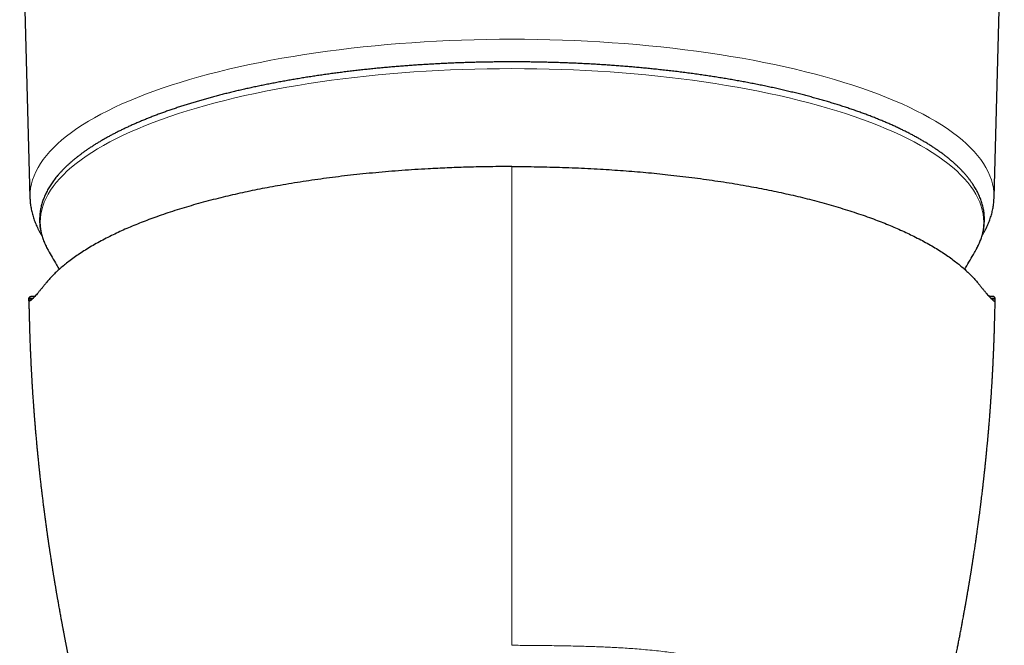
# Model space of a CAD drawing. Header units: millimetres. Extents: x 8 to 1269, y 12 to 684.
# Tile 15 of 50: x 623 to 673, y 263 to 296. Entities that reach past the tile are written whole.
import ezdxf

# ---------------------------------------------------------------- set-up
doc = ezdxf.new("R2010")
doc.units = ezdxf.units.MM

msp = doc.modelspace()

# ---------------------------------------------------------------- linework, layer by layer
at = {"color": 7, "linetype": 'Continuous', "lineweight": 30}
for p, q in [((622.672, 305.547), (623.199, 286.509)), ((672.801, 286.509), (673.328, 305.547)), ((623.141, 281.28), (623.149, 281.333)), ((623.452, 281.427), (623.252, 281.427)), ((672.748, 281.427), (672.548, 281.427)), ((672.859, 281.28), (672.851, 281.333))]:
    msp.add_line(p, q, dxfattribs=at)
at = {"color": 252, "linetype": 'Continuous', "lineweight": 0}
for p, q in [((648, 287.654), (648, 288.109)), ((623.141, 281.28), (623.313, 281.28)), ((623.149, 281.333), (623.366, 281.333)), ((672.634, 281.333), (672.851, 281.333)), ((672.687, 281.28), (672.859, 281.28))]:
    msp.add_line(p, q, dxfattribs=at)
at = {"color": 252, "linetype": 'Continuous', "lineweight": 0, "flags": 128}
for points in [[(623.199, 286.509), (623.198, 286.582), (623.207, 286.793), (623.232, 287.005), (623.275, 287.215), (623.334, 287.426), (623.41, 287.636), (623.504, 287.845), (623.614, 288.053), (623.74, 288.261), (623.884, 288.467), (624.043, 288.672), (624.22, 288.875), (624.412, 289.077), (624.621, 289.277), (624.846, 289.476), (625.086, 289.672), (625.343, 289.866), (625.614, 290.058), (625.902, 290.248), (626.204, 290.435), (626.521, 290.619), (626.853, 290.801), (627.2, 290.98), (627.56, 291.155), (627.935, 291.328), (628.323, 291.497), (628.725, 291.663), (629.141, 291.826), (629.569, 291.985), (630.009, 292.14), (630.463, 292.292), (630.928, 292.439), (631.404, 292.583), (631.893, 292.722), (632.392, 292.857), (632.902, 292.988), (633.422, 293.114), (633.952, 293.236), (634.492, 293.354), (635.041, 293.467), (635.599, 293.575), (636.166, 293.678), (636.74, 293.777), (637.323, 293.87), (637.912, 293.958), (638.509, 294.042), (639.112, 294.12), (639.721, 294.193), (640.336, 294.261), (640.956, 294.324), (641.581, 294.381), (642.21, 294.433), (642.843, 294.48), (643.48, 294.521), (644.12, 294.557), (644.763, 294.588), (645.408, 294.612), (646.054, 294.632), (646.702, 294.646), (647.351, 294.654), (648, 294.657), (648.649, 294.654), (649.298, 294.646), (649.946, 294.632), (650.592, 294.612), (651.237, 294.588), (651.88, 294.557), (652.52, 294.521), (653.157, 294.48), (653.79, 294.433), (654.419, 294.381), (655.044, 294.324), (655.664, 294.261), (656.279, 294.193), (656.888, 294.12), (657.491, 294.042), (658.088, 293.958), (658.677, 293.87), (659.26, 293.777), (659.834, 293.678), (660.401, 293.575), (660.959, 293.467), (661.508, 293.354), (662.048, 293.236), (662.578, 293.114), (663.098, 292.988), (663.608, 292.857), (664.107, 292.722), (664.596, 292.583), (665.072, 292.439), (665.537, 292.292), (665.991, 292.14), (666.431, 291.985), (666.859, 291.826), (667.275, 291.663), (667.677, 291.497), (668.065, 291.328), (668.44, 291.155), (668.8, 290.98), (669.147, 290.801), (669.479, 290.619), (669.796, 290.435), (670.098, 290.248), (670.386, 290.058), (670.657, 289.866), (670.914, 289.672), (671.154, 289.476), (671.379, 289.277), (671.588, 289.077), (671.78, 288.875), (671.957, 288.672), (672.116, 288.467), (672.26, 288.261), (672.386, 288.053), (672.496, 287.845), (672.59, 287.636), (672.666, 287.426), (672.725, 287.215), (672.768, 287.005), (672.793, 286.793), (672.802, 286.582), (672.801, 286.509)], [(671.885, 283.843), (671.971, 284.009), (672.062, 284.213), (672.137, 284.419), (672.195, 284.625), (672.236, 284.831), (672.261, 285.038), (672.27, 285.245), (672.261, 285.452), (672.236, 285.658), (672.195, 285.865), (672.137, 286.071), (672.062, 286.276), (671.971, 286.481), (671.863, 286.685), (671.739, 286.888), (671.599, 287.089), (671.443, 287.29), (671.27, 287.489), (671.082, 287.686), (670.878, 287.882), (670.658, 288.076), (670.422, 288.269), (670.171, 288.459), (669.905, 288.646), (669.624, 288.832), (669.329, 289.015), (669.018, 289.195), (668.693, 289.373), (668.354, 289.548), (668.001, 289.72), (667.635, 289.889), (667.254, 290.055), (666.861, 290.217), (666.455, 290.376), (666.036, 290.532), (665.605, 290.684), (665.161, 290.832), (664.706, 290.976), (664.24, 291.117), (663.762, 291.253), (663.273, 291.385), (662.774, 291.513), (662.265, 291.637), (661.746, 291.757), (661.218, 291.871), (660.681, 291.982), (660.135, 292.088), (659.58, 292.189), (659.018, 292.285), (658.448, 292.376), (657.871, 292.463), (657.288, 292.545), (656.697, 292.621), (656.101, 292.693), (655.5, 292.759), (654.893, 292.821), (654.281, 292.877), (653.666, 292.928), (653.046, 292.974), (652.423, 293.014), (651.797, 293.049), (651.168, 293.079), (650.537, 293.103), (649.904, 293.122), (649.27, 293.135), (648.635, 293.143), (648, 293.146), (647.365, 293.143), (646.73, 293.135), (646.096, 293.122), (645.463, 293.103), (644.832, 293.079), (644.203, 293.049), (643.577, 293.014), (642.954, 292.974), (642.334, 292.928), (641.719, 292.877), (641.107, 292.821), (640.5, 292.759), (639.899, 292.693), (639.303, 292.621), (638.712, 292.545), (638.129, 292.463), (637.552, 292.376), (636.982, 292.285), (636.42, 292.189), (635.865, 292.088), (635.319, 291.982), (634.782, 291.871), (634.254, 291.757), (633.735, 291.637), (633.226, 291.513), (632.727, 291.385), (632.238, 291.253), (631.76, 291.117), (631.294, 290.976), (630.839, 290.832), (630.395, 290.684), (629.964, 290.532), (629.545, 290.376), (629.139, 290.217), (628.746, 290.055), (628.365, 289.889), (627.999, 289.72), (627.646, 289.548), (627.307, 289.373), (626.982, 289.195), (626.671, 289.015), (626.376, 288.832), (626.095, 288.646), (625.829, 288.459), (625.578, 288.269), (625.342, 288.076), (625.122, 287.882), (624.918, 287.686), (624.73, 287.489), (624.557, 287.29), (624.401, 287.089), (624.261, 286.888), (624.137, 286.685), (624.029, 286.481), (623.938, 286.276), (623.863, 286.071), (623.805, 285.865), (623.764, 285.658), (623.739, 285.452), (623.73, 285.245), (623.73, 285.245)]]:
    msp.add_lwpolyline(points, dxfattribs=at)
at = {"color": 7, "linetype": 'Continuous', "lineweight": 30, "flags": 128}
for points in [[(624.111, 283.852), (624.137, 283.805), (624.137, 283.804)], [(671.863, 283.804), (671.863, 283.805), (671.885, 283.843)]]:
    msp.add_lwpolyline(points, dxfattribs=at)
at = {"color": 252, "linetype": 'Continuous', "lineweight": 0}
msp.add_arc((626.641, 285.291), 2.911, 180.9057, 209.6237, dxfattribs=at)
at = {"color": 7, "linetype": 'Continuous', "lineweight": 30}
for points, knots in [([(648, 293.493), (647.89, 293.492), (647.735, 293.492), (647.506, 293.491), (647.308, 293.49), (647.071, 293.487), (646.823, 293.483), (646.562, 293.479), (646.292, 293.473), (646.016, 293.466), (645.734, 293.458), (645.448, 293.449), (645.159, 293.438), (644.867, 293.426), (644.574, 293.413), (644.278, 293.399), (643.982, 293.383), (643.684, 293.366), (643.386, 293.348), (643.087, 293.328), (642.788, 293.307), (642.489, 293.285), (642.19, 293.261), (641.891, 293.237), (641.592, 293.21), (641.294, 293.183), (640.996, 293.154), (640.699, 293.124), (640.403, 293.093), (640.107, 293.06), (639.813, 293.026), (639.519, 292.991), (639.227, 292.955), (638.936, 292.917), (638.646, 292.878), (638.357, 292.838), (638.07, 292.796), (637.784, 292.753), (637.5, 292.709), (637.217, 292.664), (636.936, 292.617), (636.657, 292.57), (636.379, 292.521), (636.104, 292.471), (635.83, 292.419), (635.558, 292.367), (635.288, 292.313), (635.02, 292.258), (634.755, 292.202), (634.491, 292.145), (634.23, 292.087), (633.971, 292.027), (633.715, 291.967), (633.46, 291.905), (633.208, 291.842), (632.959, 291.779), (632.712, 291.714), (632.468, 291.648), (632.226, 291.581), (631.987, 291.512), (631.751, 291.443), (631.517, 291.373), (631.286, 291.302), (631.058, 291.23), (630.833, 291.156), (630.611, 291.082), (630.392, 291.007), (630.175, 290.931), (629.962, 290.854), (629.751, 290.776), (629.544, 290.697), (629.34, 290.617), (629.139, 290.536), (628.941, 290.455), (628.747, 290.372), (628.555, 290.289), (628.367, 290.205), (628.182, 290.12), (628.001, 290.034), (627.823, 289.947), (627.648, 289.859), (627.477, 289.771), (627.309, 289.682), (627.145, 289.592), (626.984, 289.501), (626.826, 289.41), (626.673, 289.317), (626.522, 289.225), (626.376, 289.131), (626.233, 289.036), (626.093, 288.941), (625.958, 288.845), (625.826, 288.749), (625.697, 288.651), (625.573, 288.554), (625.452, 288.455), (625.335, 288.356), (625.222, 288.256), (625.113, 288.155), (625.007, 288.054), (624.906, 287.952), (624.808, 287.85), (624.714, 287.747), (624.624, 287.643), (624.539, 287.539), (624.457, 287.434), (624.379, 287.329), (624.306, 287.223), (624.236, 287.117), (624.171, 287.01), (624.109, 286.903), (624.052, 286.795), (623.999, 286.687), (623.951, 286.579), (623.906, 286.47), (623.866, 286.361), (623.83, 286.251), (623.798, 286.141), (623.77, 286.031), (623.747, 285.921), (623.728, 285.81), (623.713, 285.699), (623.703, 285.588), (623.697, 285.477), (623.695, 285.365), (623.698, 285.253), (623.705, 285.141), (623.716, 285.028), (623.732, 284.915), (623.753, 284.802), (623.778, 284.689), (623.808, 284.576), (623.843, 284.462), (623.882, 284.348), (623.926, 284.234), (623.975, 284.12), (624.029, 284.006), (624.074, 283.918), (624.102, 283.868), (624.109, 283.855)], [0, 0, 0, 0, 0.007792, 0.010996, 0.01631, 0.021838, 0.027775, 0.033978, 0.040387, 0.046958, 0.053656, 0.060457, 0.067343, 0.0743, 0.081316, 0.088383, 0.095494, 0.102643, 0.109825, 0.117036, 0.124273, 0.131533, 0.138814, 0.146113, 0.153428, 0.160759, 0.168103, 0.17546, 0.182828, 0.190206, 0.197594, 0.204991, 0.212395, 0.219807, 0.227226, 0.234651, 0.242081, 0.249518, 0.256959, 0.264404, 0.271854, 0.279308, 0.286766, 0.294227, 0.301691, 0.309158, 0.316628, 0.3241, 0.331575, 0.339052, 0.346531, 0.354012, 0.361494, 0.368979, 0.376464, 0.383951, 0.39144, 0.398929, 0.40642, 0.413912, 0.421404, 0.428898, 0.436392, 0.443887, 0.451383, 0.45888, 0.466377, 0.473874, 0.481373, 0.488871, 0.49637, 0.50387, 0.51137, 0.518871, 0.526371, 0.533873, 0.541374, 0.548876, 0.556379, 0.563882, 0.571385, 0.578888, 0.586392, 0.593897, 0.601401, 0.608906, 0.616411, 0.623917, 0.631422, 0.638928, 0.646434, 0.653939, 0.661445, 0.66895, 0.676454, 0.683957, 0.691459, 0.698959, 0.706456, 0.713951, 0.721442, 0.728929, 0.736411, 0.743887, 0.751357, 0.758819, 0.766273, 0.773718, 0.781153, 0.788576, 0.795988, 0.803389, 0.810777, 0.818153, 0.825517, 0.83287, 0.840214, 0.84755, 0.854879, 0.862205, 0.869531, 0.876859, 0.884193, 0.891538, 0.898897, 0.906274, 0.913674, 0.921098, 0.928552, 0.936039, 0.943562, 0.951125, 0.958728, 0.966375, 0.974066, 0.981802, 0.989582, 0.997405, 1, 1, 1, 1]), ([(671.886, 283.846), (671.887, 283.848), (671.909, 283.886), (671.947, 283.96), (672.001, 284.068), (672.049, 284.176), (672.094, 284.285), (672.134, 284.394), (672.17, 284.504), (672.202, 284.614), (672.23, 284.724), (672.253, 284.834), (672.272, 284.945), (672.287, 285.056), (672.297, 285.167), (672.303, 285.278), (672.305, 285.39), (672.302, 285.502), (672.295, 285.614), (672.284, 285.727), (672.268, 285.84), (672.247, 285.953), (672.222, 286.066), (672.192, 286.179), (672.157, 286.293), (672.118, 286.407), (672.074, 286.521), (672.025, 286.635), (671.971, 286.749), (671.912, 286.863), (671.849, 286.977), (671.78, 287.09), (671.707, 287.204), (671.629, 287.318), (671.546, 287.431), (671.458, 287.544), (671.365, 287.656), (671.267, 287.768), (671.164, 287.879), (671.057, 287.99), (670.945, 288.1), (670.829, 288.21), (670.707, 288.319), (670.581, 288.427), (670.451, 288.534), (670.316, 288.641), (670.177, 288.747), (670.034, 288.852), (669.886, 288.956), (669.733, 289.059), (669.577, 289.161), (669.416, 289.263), (669.252, 289.363), (669.083, 289.463), (668.91, 289.562), (668.733, 289.659), (668.552, 289.756), (668.367, 289.852), (668.178, 289.946), (667.986, 290.04), (667.789, 290.133), (667.589, 290.225), (667.385, 290.315), (667.177, 290.405), (666.966, 290.493), (666.751, 290.581), (666.533, 290.667), (666.311, 290.752), (666.085, 290.837), (665.857, 290.92), (665.624, 291.002), (665.389, 291.082), (665.15, 291.162), (664.907, 291.241), (664.662, 291.318), (664.413, 291.394), (664.162, 291.469), (663.907, 291.543), (663.649, 291.615), (663.388, 291.687), (663.124, 291.757), (662.857, 291.826), (662.587, 291.893), (662.315, 291.96), (662.04, 292.025), (661.761, 292.089), (661.481, 292.151), (661.197, 292.213), (660.911, 292.273), (660.623, 292.331), (660.331, 292.388), (660.038, 292.444), (659.742, 292.499), (659.443, 292.552), (659.142, 292.604), (658.839, 292.655), (658.534, 292.704), (658.226, 292.752), (657.916, 292.798), (657.604, 292.843), (657.29, 292.887), (656.973, 292.929), (656.655, 292.97), (656.334, 293.009), (656.012, 293.047), (655.687, 293.083), (655.372, 293.117), (655.066, 293.148), (654.77, 293.177), (654.473, 293.205), (654.175, 293.231), (653.877, 293.256), (653.577, 293.28), (653.277, 293.302), (652.976, 293.324), (652.674, 293.344), (652.371, 293.363), (652.069, 293.38), (651.765, 293.397), (651.461, 293.411), (651.158, 293.425), (650.854, 293.438), (650.55, 293.449), (650.247, 293.459), (649.944, 293.467), (649.644, 293.475), (649.348, 293.481), (649.061, 293.485), (648.796, 293.488), (648.566, 293.491), (648.354, 293.492), (648.17, 293.493), (648.048, 293.493), (648, 293.493)], [0, 0, 0, 0, 0.000448, 0.007843, 0.015227, 0.022598, 0.029958, 0.037307, 0.044646, 0.051977, 0.059302, 0.066623, 0.073944, 0.081268, 0.088598, 0.095938, 0.103292, 0.110665, 0.11806, 0.12548, 0.132929, 0.140412, 0.14793, 0.155488, 0.163087, 0.170729, 0.178415, 0.186146, 0.193921, 0.20174, 0.2096, 0.217501, 0.225438, 0.233411, 0.241415, 0.249447, 0.257504, 0.265583, 0.27368, 0.281793, 0.289918, 0.298054, 0.306197, 0.314346, 0.322498, 0.330653, 0.338808, 0.346963, 0.355116, 0.363266, 0.371414, 0.379557, 0.387696, 0.39583, 0.40396, 0.412085, 0.420204, 0.428319, 0.436428, 0.444532, 0.452632, 0.460726, 0.468815, 0.476899, 0.484979, 0.493055, 0.501126, 0.509193, 0.517256, 0.525315, 0.533371, 0.541424, 0.549473, 0.557519, 0.565563, 0.573604, 0.581643, 0.589679, 0.597714, 0.605747, 0.613779, 0.62181, 0.62984, 0.637869, 0.645897, 0.653926, 0.661954, 0.669984, 0.678013, 0.686044, 0.694077, 0.702111, 0.710147, 0.718185, 0.726227, 0.734272, 0.742321, 0.750374, 0.758432, 0.766496, 0.774566, 0.782644, 0.790729, 0.798823, 0.806927, 0.815043, 0.823171, 0.830468, 0.837765, 0.845061, 0.852355, 0.859647, 0.866938, 0.874226, 0.881511, 0.888794, 0.896073, 0.903347, 0.910617, 0.917879, 0.925134, 0.932377, 0.939606, 0.946814, 0.953991, 0.96112, 0.968166, 0.975049, 0.981535, 0.986942, 0.99134, 0.996587, 1, 1, 1, 1]), ([(648, 288.109), (647.986, 288.109), (647.93, 288.109), (647.83, 288.108), (647.702, 288.108), (647.573, 288.107), (647.443, 288.107), (647.154, 288.104), (646.726, 288.099), (646.162, 288.088), (645.641, 288.074), (645.14, 288.057), (644.658, 288.038), (644.176, 288.016), (643.625, 287.988), (643.008, 287.951), (642.328, 287.904), (641.654, 287.852), (640.986, 287.793), (640.334, 287.729), (639.697, 287.661), (639.075, 287.588), (638.461, 287.51), (637.853, 287.426), (637.253, 287.337), (636.66, 287.243), (636.089, 287.146), (635.542, 287.047), (635.02, 286.947), (634.506, 286.843), (634, 286.734), (633.504, 286.622), (633.002, 286.501), (632.496, 286.374), (631.987, 286.238), (631.49, 286.097), (631.004, 285.952), (630.529, 285.802), (630.066, 285.648), (629.629, 285.495), (629.217, 285.342), (628.829, 285.191), (628.452, 285.037), (628.087, 284.88), (627.733, 284.719), (627.381, 284.551), (627.033, 284.375), (626.69, 284.192), (626.362, 284.005), (626.049, 283.816), (625.751, 283.624), (625.469, 283.429), (625.209, 283.238), (624.972, 283.05), (624.755, 282.866), (624.551, 282.68), (624.362, 282.493), (624.185, 282.304), (624.079, 282.177), (624.025, 282.113)], [0, 0, 0, 0, 0.001321, 0.005162, 0.009146, 0.013132, 0.017118, 0.021089, 0.039811, 0.056507, 0.073161, 0.08803, 0.102904, 0.117862, 0.132913, 0.154334, 0.175675, 0.196952, 0.218181, 0.239378, 0.259715, 0.280005, 0.300261, 0.3205, 0.340736, 0.360983, 0.381352, 0.400014, 0.418639, 0.437239, 0.455826, 0.474413, 0.49301, 0.513211, 0.533412, 0.553627, 0.573873, 0.594164, 0.614515, 0.634828, 0.653409, 0.671984, 0.690564, 0.709161, 0.727786, 0.746451, 0.766707, 0.786952, 0.807199, 0.827463, 0.847757, 0.868096, 0.888418, 0.907009, 0.925589, 0.944167, 0.962755, 0.981362, 1, 1, 1, 1]), ([(648, 288.109), (648.217, 288.108), (648.652, 288.107), (649.304, 288.099), (649.954, 288.085), (650.604, 288.067), (651.252, 288.043), (651.9, 288.013), (652.529, 287.979), (653.138, 287.941), (653.725, 287.9), (654.307, 287.855), (654.884, 287.805), (655.457, 287.75), (656.042, 287.689), (656.64, 287.622), (657.249, 287.547), (657.85, 287.468), (658.444, 287.383), (659.031, 287.293), (659.612, 287.198), (660.17, 287.1), (660.706, 287), (661.218, 286.899), (661.721, 286.795), (662.216, 286.686), (662.703, 286.573), (663.194, 286.453), (663.688, 286.325), (664.185, 286.19), (664.67, 286.05), (665.145, 285.906), (665.608, 285.757), (666.06, 285.605), (666.488, 285.452), (666.891, 285.301), (667.27, 285.151), (667.639, 284.998), (667.997, 284.843), (668.343, 284.684), (668.687, 284.517), (669.028, 284.344), (669.363, 284.163), (669.683, 283.979), (669.989, 283.792), (670.281, 283.603), (670.558, 283.41), (670.812, 283.221), (671.045, 283.036), (671.258, 282.855), (671.457, 282.672), (671.643, 282.487), (671.817, 282.301), (671.922, 282.176), (671.975, 282.113)], [0, 0, 0, 0, 0.020041, 0.040062, 0.060077, 0.080097, 0.100136, 0.120206, 0.140412, 0.158904, 0.177335, 0.195716, 0.214058, 0.232371, 0.250665, 0.270679, 0.290647, 0.310584, 0.330504, 0.350421, 0.370349, 0.390426, 0.408832, 0.427204, 0.445555, 0.463896, 0.482238, 0.500593, 0.520471, 0.54035, 0.560245, 0.580171, 0.600142, 0.620171, 0.640189, 0.658508, 0.676824, 0.695147, 0.713487, 0.731856, 0.750264, 0.770208, 0.790142, 0.810078, 0.830031, 0.850012, 0.870037, 0.890056, 0.908375, 0.926682, 0.944989, 0.963303, 0.981637, 1, 1, 1, 1]), ([(623.2, 286.509), (623.201, 286.478), (623.203, 286.406), (623.211, 286.292), (623.225, 286.167), (623.243, 286.042), (623.265, 285.917), (623.292, 285.791), (623.324, 285.666), (623.36, 285.54), (623.401, 285.415), (623.447, 285.289), (623.497, 285.163), (623.553, 285.038), (623.613, 284.912), (623.679, 284.786), (623.746, 284.665), (623.794, 284.587), (623.817, 284.55)], [0, 0, 0, 0, 0.0449065, 0.1060172, 0.1673453, 0.2289479, 0.2908811, 0.3531998, 0.4159573, 0.4792044, 0.5429887, 0.6073541, 0.67234, 0.7379802, 0.8043021, 0.871326, 0.9390642, 1, 1, 1, 1]), ([(672.183, 284.55), (672.191, 284.563), (672.224, 284.615), (672.278, 284.708), (672.344, 284.829), (672.405, 284.949), (672.462, 285.07), (672.515, 285.192), (672.563, 285.314), (672.606, 285.436), (672.646, 285.558), (672.68, 285.681), (672.711, 285.804), (672.737, 285.927), (672.759, 286.051), (672.776, 286.175), (672.789, 286.299), (672.797, 286.41), (672.799, 286.48), (672.8, 286.509)], [0, 0, 0, 0, 0.021329, 0.08639, 0.151004, 0.215169, 0.278891, 0.34218, 0.405054, 0.467538, 0.52966, 0.591455, 0.65296, 0.71422, 0.775279, 0.836187, 0.896995, 0.957757, 1, 1, 1, 1]), ([(624.138, 283.803), (624.207, 283.683), (624.35, 283.434), (624.541, 283.107), (624.665, 282.902), (624.712, 282.824)], [0, 0, 0, 0, 0.365784, 0.759615, 1, 1, 1, 1]), ([(671.288, 282.824), (671.304, 282.85), (671.398, 283.005), (671.568, 283.293), (671.743, 283.594), (671.84, 283.765), (671.862, 283.804)], [0, 0, 0, 0, 0.078939, 0.480462, 0.882171, 1, 1, 1, 1]), ([(624.025, 282.113), (623.987, 282.066), (623.909, 281.97), (623.802, 281.84), (623.704, 281.721), (623.613, 281.612), (623.53, 281.515), (623.455, 281.43), (623.389, 281.356), (623.338, 281.304), (623.299, 281.267), (623.27, 281.241), (623.244, 281.22), (623.221, 281.204), (623.201, 281.193), (623.183, 281.187), (623.167, 281.186), (623.153, 281.193), (623.143, 281.211), (623.139, 281.239), (623.14, 281.266), (623.141, 281.28)], [0, 0, 0, 0, 0.061875, 0.123951, 0.186249, 0.248789, 0.311593, 0.374681, 0.438072, 0.501787, 0.540602, 0.579584, 0.618738, 0.658067, 0.697575, 0.737267, 0.777146, 0.832293, 0.887811, 0.94371, 1, 1, 1, 1]), ([(671.975, 282.113), (672.013, 282.066), (672.091, 281.97), (672.198, 281.84), (672.296, 281.721), (672.387, 281.612), (672.47, 281.515), (672.545, 281.43), (672.611, 281.356), (672.662, 281.304), (672.701, 281.267), (672.73, 281.241), (672.756, 281.22), (672.779, 281.204), (672.799, 281.193), (672.817, 281.187), (672.833, 281.186), (672.847, 281.193), (672.857, 281.211), (672.861, 281.239), (672.86, 281.266), (672.859, 281.28)], [0, 0, 0, 0, 0.061875, 0.123951, 0.186249, 0.248789, 0.311593, 0.374681, 0.438072, 0.501787, 0.540602, 0.579584, 0.618738, 0.658067, 0.697575, 0.737267, 0.777146, 0.832293, 0.887811, 0.94371, 1, 1, 1, 1]), ([(623.139, 281.252), (623.141, 281.2), (623.144, 281.059), (623.15, 280.833), (623.157, 280.58), (623.163, 280.342), (623.169, 280.118), (623.174, 279.912), (623.18, 279.723), (623.185, 279.552), (623.19, 279.393), (623.195, 279.248), (623.2, 279.116), (623.204, 278.997), (623.208, 278.891), (623.212, 278.798), (623.215, 278.717), (623.218, 278.648), (623.22, 278.593), (623.222, 278.552), (623.223, 278.52), (623.225, 278.495), (623.226, 278.472), (623.227, 278.446), (623.228, 278.41), (623.23, 278.361), (623.233, 278.299), (623.237, 278.224), (623.243, 278.097), (623.251, 277.927), (623.261, 277.722), (623.271, 277.531), (623.281, 277.353), (623.29, 277.197), (623.297, 277.062), (623.304, 276.948), (623.31, 276.85), (623.315, 276.767), (623.319, 276.7), (623.323, 276.651), (623.325, 276.608), (623.328, 276.561), (623.332, 276.5), (623.337, 276.427), (623.342, 276.346), (623.349, 276.24), (623.358, 276.108), (623.369, 275.948), (623.382, 275.778), (623.395, 275.599), (623.406, 275.448), (623.415, 275.331), (623.421, 275.256), (623.426, 275.192), (623.43, 275.14), (623.433, 275.101), (623.436, 275.071), (623.438, 275.042), (623.441, 275.006), (623.446, 274.947), (623.452, 274.867), (623.46, 274.772), (623.468, 274.676), (623.476, 274.58), (623.484, 274.486), (623.493, 274.389), (623.501, 274.287), (623.512, 274.173), (623.523, 274.047), (623.533, 273.94), (623.54, 273.861), (623.544, 273.815), (623.548, 273.777), (623.551, 273.749), (623.553, 273.727), (623.555, 273.704), (623.558, 273.672), (623.562, 273.627), (623.568, 273.562), (623.576, 273.48), (623.585, 273.387), (623.594, 273.295), (623.604, 273.195), (623.615, 273.086), (623.627, 272.968), (623.639, 272.85), (623.652, 272.731), (623.662, 272.633), (623.67, 272.561), (623.674, 272.52), (623.677, 272.488), (623.681, 272.456), (623.685, 272.413), (623.691, 272.359), (623.699, 272.292), (623.707, 272.215), (623.718, 272.112), (623.732, 271.991), (623.747, 271.858), (623.761, 271.734), (623.773, 271.632), (623.783, 271.549), (623.79, 271.487), (623.797, 271.428), (623.804, 271.367), (623.813, 271.296), (623.822, 271.216), (623.834, 271.12), (623.848, 271.009), (623.863, 270.884), (623.879, 270.76), (623.892, 270.657), (623.902, 270.576), (623.91, 270.515), (623.917, 270.46), (623.923, 270.413), (623.928, 270.375), (623.932, 270.34), (623.937, 270.3), (623.944, 270.246), (623.953, 270.177), (623.964, 270.097), (623.977, 269.997), (623.994, 269.874), (624.009, 269.76), (624.022, 269.669), (624.03, 269.605), (624.038, 269.545), (624.046, 269.494), (624.051, 269.455), (624.056, 269.423), (624.06, 269.388), (624.066, 269.345), (624.074, 269.293), (624.082, 269.233), (624.094, 269.151), (624.107, 269.054), (624.123, 268.947), (624.136, 268.853), (624.149, 268.766), (624.161, 268.683), (624.172, 268.61), (624.182, 268.54), (624.192, 268.474), (624.202, 268.405), (624.213, 268.337), (624.222, 268.273), (624.235, 268.188), (624.25, 268.087), (624.267, 267.976), (624.282, 267.883), (624.292, 267.819), (624.298, 267.776), (624.303, 267.745), (624.309, 267.705), (624.316, 267.662), (624.325, 267.608), (624.334, 267.55), (624.343, 267.491), (624.352, 267.438), (624.36, 267.388), (624.368, 267.335), (624.378, 267.275), (624.389, 267.204), (624.402, 267.125), (624.415, 267.042), (624.428, 266.965), (624.439, 266.899), (624.448, 266.844), (624.456, 266.799), (624.462, 266.758), (624.469, 266.715), (624.478, 266.664), (624.488, 266.604), (624.5, 266.535), (624.512, 266.463), (624.523, 266.394), (624.534, 266.334), (624.543, 266.279), (624.552, 266.224), (624.562, 266.166), (624.573, 266.105), (624.584, 266.039), (624.596, 265.97), (624.608, 265.904), (624.62, 265.831), (624.635, 265.747), (624.654, 265.64), (624.676, 265.518), (624.699, 265.386), (624.722, 265.26), (624.743, 265.142), (624.765, 265.02), (624.786, 264.91), (624.803, 264.818), (624.815, 264.75), (624.828, 264.681), (624.842, 264.607), (624.857, 264.528), (624.871, 264.451), (624.884, 264.381), (624.896, 264.319), (624.907, 264.26), (624.918, 264.201), (624.929, 264.143), (624.941, 264.081), (624.953, 264.017), (624.966, 263.953), (624.977, 263.893), (624.988, 263.836), (624.999, 263.782), (625.009, 263.728), (625.02, 263.672), (625.032, 263.611), (625.046, 263.543), (625.06, 263.472), (625.073, 263.404), (625.087, 263.333), (625.103, 263.252), (625.121, 263.161), (625.139, 263.074), (625.155, 262.992), (625.171, 262.911), (625.189, 262.825), (625.206, 262.742), (625.221, 262.668), (625.235, 262.598), (625.251, 262.523), (625.268, 262.439), (625.284, 262.359), (625.299, 262.289), (625.312, 262.227), (625.324, 262.168), (625.336, 262.112), (625.347, 262.055), (625.36, 261.997), (625.372, 261.938), (625.386, 261.874), (625.4, 261.808), (625.414, 261.741), (625.429, 261.669), (625.446, 261.59), (625.464, 261.506), (625.481, 261.424), (625.498, 261.347), (625.513, 261.279), (625.526, 261.216), (625.54, 261.154), (625.553, 261.091), (625.568, 261.025), (625.581, 260.962), (625.595, 260.899), (625.609, 260.835), (625.624, 260.767), (625.639, 260.7), (625.651, 260.644), (625.661, 260.599), (625.671, 260.555), (625.681, 260.509), (625.691, 260.463), (625.702, 260.417), (625.712, 260.37), (625.723, 260.323), (625.732, 260.28), (625.741, 260.239), (625.753, 260.186), (625.768, 260.12), (625.786, 260.04), (625.804, 259.961), (625.82, 259.888), (625.837, 259.817), (625.853, 259.747), (625.87, 259.669), (625.901, 259.533), (625.945, 259.345), (625.998, 259.114), (626.049, 258.895), (626.1, 258.678), (626.151, 258.459), (626.192, 258.287), (626.221, 258.167), (626.239, 258.092), (626.255, 258.023), (626.271, 257.954), (626.288, 257.886), (626.304, 257.817), (626.322, 257.742), (626.34, 257.671), (626.358, 257.592), (626.376, 257.519), (626.395, 257.439), (626.414, 257.365), (626.433, 257.283), (626.452, 257.206), (626.471, 257.129), (626.489, 257.056), (626.506, 256.984), (626.524, 256.913), (626.541, 256.845), (626.556, 256.783), (626.57, 256.724), (626.583, 256.673), (626.594, 256.625), (626.606, 256.577), (626.618, 256.528), (626.63, 256.482), (626.64, 256.44), (626.651, 256.397), (626.663, 256.348), (626.675, 256.298), (626.688, 256.249), (626.701, 256.197), (626.714, 256.145), (626.726, 256.095), (626.738, 256.047), (626.75, 255.999), (626.762, 255.949), (626.776, 255.895), (626.789, 255.84), (626.802, 255.791), (626.813, 255.746), (626.824, 255.7), (626.837, 255.65), (626.85, 255.6), (626.862, 255.551), (626.875, 255.5), (626.887, 255.451), (626.898, 255.408), (626.908, 255.368), (626.918, 255.328), (626.929, 255.285), (626.94, 255.241), (626.951, 255.197), (626.963, 255.15), (626.974, 255.104), (626.985, 255.064), (626.995, 255.023), (627.006, 254.978), (627.018, 254.93), (627.029, 254.889), (627.038, 254.853), (627.048, 254.815), (627.059, 254.77), (627.071, 254.722), (627.085, 254.667), (627.1, 254.61), (627.115, 254.551), (627.129, 254.497), (627.14, 254.451), (627.15, 254.412), (627.158, 254.382), (627.165, 254.353), (627.173, 254.321), (627.182, 254.285), (627.192, 254.246), (627.201, 254.211), (627.213, 254.166), (627.227, 254.109), (627.245, 254.038), (627.266, 253.957), (627.287, 253.877), (627.309, 253.791), (627.324, 253.729), (627.336, 253.682), (627.343, 253.655), (627.351, 253.627), (627.359, 253.596), (627.368, 253.559), (627.378, 253.519), (627.387, 253.483), (627.396, 253.452), (627.404, 253.419), (627.414, 253.38), (627.425, 253.337), (627.435, 253.297), (627.447, 253.253), (627.46, 253.2), (627.475, 253.141), (627.49, 253.086), (627.502, 253.035), (627.516, 252.983), (627.529, 252.932), (627.542, 252.883), (627.554, 252.836), (627.566, 252.79), (627.577, 252.746), (627.587, 252.706), (627.597, 252.666), (627.608, 252.625), (627.619, 252.584), (627.629, 252.542), (627.642, 252.493), (627.655, 252.442), (627.667, 252.397), (627.677, 252.358), (627.687, 252.319), (627.699, 252.274), (627.71, 252.229), (627.721, 252.188), (627.731, 252.147), (627.744, 252.098), (627.758, 252.043), (627.772, 251.989), (627.786, 251.936), (627.799, 251.885), (627.814, 251.83), (627.826, 251.781), (627.837, 251.738), (627.847, 251.702), (627.855, 251.671), (627.862, 251.642), (627.871, 251.609), (627.88, 251.573), (627.889, 251.539), (627.897, 251.509), (627.905, 251.478), (627.915, 251.438), (627.927, 251.393), (627.938, 251.351), (627.949, 251.309), (627.961, 251.264), (627.973, 251.217), (627.986, 251.166), (628.001, 251.108), (628.019, 251.041), (628.031, 250.995), (628.037, 250.972)], [0, 0, 0, 0, 0.005315, 0.014438, 0.023062, 0.031187, 0.038813, 0.04594, 0.052229, 0.05807, 0.063464, 0.068411, 0.072909, 0.076961, 0.080565, 0.083721, 0.086429, 0.088801, 0.090675, 0.092051, 0.092964, 0.093886, 0.094472, 0.095269, 0.096487, 0.098127, 0.10019, 0.102674, 0.105567, 0.112842, 0.119666, 0.126038, 0.131959, 0.137427, 0.141639, 0.145454, 0.148741, 0.151495, 0.153718, 0.155409, 0.156431, 0.157942, 0.160091, 0.162533, 0.165217, 0.168143, 0.173078, 0.178416, 0.184061, 0.190013, 0.196272, 0.199102, 0.201635, 0.203758, 0.205471, 0.206773, 0.207654, 0.208484, 0.20967, 0.211213, 0.214391, 0.217561, 0.220722, 0.223874, 0.227136, 0.230113, 0.233489, 0.237266, 0.241444, 0.246016, 0.24783, 0.249356, 0.250595, 0.251546, 0.25221, 0.252727, 0.253843, 0.255344, 0.25723, 0.260311, 0.263452, 0.26649, 0.269424, 0.273435, 0.27727, 0.281139, 0.285078, 0.289058, 0.2909, 0.292238, 0.29309, 0.294066, 0.295469, 0.297261, 0.299465, 0.302081, 0.304889, 0.309643, 0.314059, 0.318137, 0.321862, 0.324234, 0.326286, 0.328052, 0.330024, 0.33237, 0.335076, 0.337918, 0.341925, 0.34605, 0.35024, 0.354162, 0.356258, 0.358246, 0.360115, 0.361691, 0.362923, 0.363915, 0.365063, 0.366958, 0.369222, 0.371854, 0.374832, 0.379149, 0.38399, 0.386035, 0.388162, 0.390272, 0.391966, 0.39322, 0.394097, 0.395196, 0.39661, 0.39834, 0.400379, 0.402453, 0.406429, 0.40994, 0.412986, 0.415773, 0.418465, 0.421143, 0.423033, 0.425309, 0.427618, 0.42982, 0.431918, 0.433909, 0.438187, 0.44187, 0.444944, 0.447409, 0.448133, 0.449156, 0.450505, 0.452014, 0.453401, 0.455817, 0.457727, 0.459248, 0.461001, 0.462614, 0.46451, 0.46684, 0.469609, 0.472309, 0.474948, 0.477163, 0.478878, 0.480289, 0.481624, 0.482938, 0.484491, 0.48658, 0.488859, 0.491296, 0.493658, 0.495551, 0.497227, 0.499082, 0.50093, 0.502912, 0.505076, 0.507452, 0.509658, 0.511486, 0.51469, 0.517875, 0.521973, 0.526647, 0.530807, 0.534312, 0.538282, 0.542692, 0.54512, 0.547304, 0.549348, 0.551868, 0.554546, 0.557131, 0.559376, 0.561415, 0.563253, 0.565116, 0.567163, 0.569003, 0.571184, 0.573353, 0.575324, 0.577032, 0.578899, 0.58064, 0.582352, 0.584372, 0.586604, 0.589031, 0.591291, 0.593242, 0.596026, 0.599186, 0.602105, 0.604602, 0.607196, 0.609967, 0.613016, 0.61534, 0.617223, 0.619812, 0.622765, 0.62543, 0.627574, 0.629592, 0.631576, 0.633279, 0.635115, 0.63709, 0.638948, 0.640973, 0.643305, 0.645378, 0.64752, 0.650345, 0.653116, 0.655763, 0.658308, 0.660647, 0.662483, 0.664459, 0.6667, 0.668661, 0.67088, 0.672872, 0.674799, 0.677147, 0.679588, 0.681306, 0.682636, 0.683977, 0.685572, 0.687136, 0.688535, 0.690063, 0.691733, 0.693109, 0.694292, 0.695787, 0.69829, 0.700707, 0.703619, 0.705991, 0.707916, 0.710542, 0.71289, 0.715477, 0.723922, 0.731315, 0.738097, 0.745405, 0.752542, 0.759607, 0.762274, 0.764392, 0.766962, 0.769007, 0.771145, 0.773688, 0.775834, 0.778506, 0.780688, 0.783535, 0.785719, 0.788532, 0.790897, 0.793759, 0.796138, 0.798418, 0.80096, 0.8033, 0.805399, 0.807711, 0.809378, 0.811183, 0.812738, 0.814129, 0.815917, 0.817608, 0.818652, 0.820048, 0.821941, 0.823495, 0.824945, 0.826844, 0.828614, 0.83011, 0.83175, 0.833341, 0.83492, 0.836632, 0.838694, 0.840405, 0.841503, 0.843092, 0.844994, 0.846497, 0.848021, 0.849879, 0.851498, 0.852943, 0.854147, 0.855414, 0.857001, 0.858392, 0.85973, 0.861421, 0.863106, 0.86422, 0.865423, 0.867163, 0.868752, 0.870162, 0.871287, 0.872347, 0.873945, 0.875687, 0.877177, 0.879448, 0.881354, 0.883034, 0.884884, 0.88592, 0.88691, 0.88786, 0.888858, 0.890066, 0.891475, 0.89271, 0.893608, 0.895975, 0.898425, 0.900666, 0.904057, 0.906427, 0.9093, 0.910247, 0.911115, 0.912026, 0.913049, 0.914293, 0.91574, 0.916992, 0.917898, 0.918906, 0.920313, 0.921795, 0.923157, 0.924342, 0.926223, 0.928486, 0.930231, 0.931812, 0.933526, 0.935431, 0.93691, 0.938395, 0.940138, 0.941562, 0.942763, 0.944124, 0.94552, 0.946835, 0.948181, 0.949734, 0.951665, 0.953253, 0.954242, 0.955485, 0.957188, 0.958708, 0.959923, 0.96124, 0.962742, 0.964814, 0.966619, 0.968101, 0.970064, 0.971724, 0.973546, 0.974852, 0.97604, 0.977022, 0.977909, 0.978994, 0.980289, 0.981466, 0.982312, 0.983209, 0.984608, 0.986251, 0.98758, 0.988801, 0.9904, 0.992044, 0.993372, 0.995478, 0.9978, 1, 1, 1, 1]), ([(623.149, 281.333), (623.153, 281.345), (623.16, 281.369), (623.176, 281.395), (623.196, 281.413), (623.221, 281.424), (623.24, 281.428), (623.252, 281.427), (623.252, 281.427)], [0, 0, 0, 0, 0.203195, 0.404313, 0.603389, 0.800458, 0.995557, 1, 1, 1, 1]), ([(667.965, 250.979), (667.966, 250.982), (667.969, 250.992), (667.975, 251.015), (667.984, 251.05), (667.994, 251.091), (668.005, 251.13), (668.017, 251.177), (668.032, 251.236), (668.05, 251.305), (668.07, 251.379), (668.088, 251.451), (668.11, 251.534), (668.133, 251.623), (668.16, 251.726), (668.186, 251.829), (668.212, 251.93), (668.239, 252.032), (668.27, 252.153), (668.305, 252.289), (668.343, 252.436), (668.382, 252.586), (668.422, 252.74), (668.464, 252.903), (668.504, 253.059), (668.535, 253.18), (668.555, 253.259), (668.568, 253.311), (668.583, 253.367), (668.597, 253.422), (668.609, 253.469), (668.621, 253.515), (668.632, 253.561), (668.643, 253.602), (668.652, 253.639), (668.663, 253.679), (668.675, 253.726), (668.687, 253.773), (668.697, 253.813), (668.708, 253.855), (668.722, 253.911), (668.739, 253.977), (668.759, 254.055), (668.777, 254.128), (668.796, 254.199), (668.812, 254.264), (668.827, 254.322), (668.842, 254.38), (668.856, 254.435), (668.87, 254.493), (668.885, 254.548), (668.897, 254.595), (668.908, 254.64), (668.918, 254.68), (668.928, 254.719), (668.939, 254.762), (668.95, 254.807), (668.961, 254.849), (668.969, 254.882), (668.977, 254.912), (668.986, 254.947), (668.996, 254.988), (669.006, 255.028), (669.015, 255.063), (669.023, 255.093), (669.03, 255.121), (669.038, 255.152), (669.047, 255.19), (669.057, 255.229), (669.068, 255.27), (669.079, 255.314), (669.09, 255.359), (669.1, 255.399), (669.108, 255.432), (669.116, 255.464), (669.125, 255.5), (669.135, 255.537), (669.143, 255.572), (669.151, 255.604), (669.163, 255.651), (669.179, 255.714), (669.201, 255.801), (669.221, 255.884), (669.24, 255.956), (669.254, 256.015), (669.267, 256.067), (669.279, 256.116), (669.292, 256.165), (669.305, 256.218), (669.318, 256.27), (669.329, 256.314), (669.338, 256.353), (669.347, 256.389), (669.357, 256.427), (669.366, 256.465), (669.376, 256.506), (669.387, 256.55), (669.408, 256.636), (669.437, 256.755), (669.476, 256.913), (669.514, 257.069), (669.554, 257.23), (669.593, 257.39), (669.632, 257.551), (669.691, 257.797), (669.77, 258.127), (669.869, 258.546), (669.969, 258.969), (670.064, 259.381), (670.137, 259.699), (670.189, 259.928), (670.225, 260.089), (670.263, 260.258), (670.299, 260.421), (670.335, 260.582), (670.369, 260.736), (670.397, 260.862), (670.416, 260.949), (670.427, 261.001), (670.438, 261.05), (670.448, 261.096), (670.458, 261.142), (670.469, 261.192), (670.48, 261.243), (670.492, 261.3), (670.506, 261.367), (670.522, 261.438), (670.538, 261.513), (670.554, 261.588), (670.57, 261.664), (670.585, 261.737), (670.609, 261.85), (670.644, 262.012), (670.689, 262.228), (670.737, 262.464), (670.784, 262.693), (670.83, 262.917), (670.876, 263.146), (670.922, 263.379), (670.969, 263.618), (671.011, 263.831), (671.055, 264.06), (671.099, 264.293), (671.144, 264.529), (671.189, 264.769), (671.23, 264.995), (671.263, 265.174), (671.283, 265.289), (671.297, 265.363), (671.311, 265.443), (671.326, 265.526), (671.34, 265.606), (671.353, 265.677), (671.364, 265.74), (671.375, 265.803), (671.387, 265.871), (671.399, 265.945), (671.413, 266.024), (671.428, 266.107), (671.442, 266.191), (671.456, 266.275), (671.471, 266.359), (671.485, 266.444), (671.5, 266.53), (671.513, 266.613), (671.526, 266.685), (671.537, 266.751), (671.547, 266.817), (671.559, 266.888), (671.572, 266.964), (671.585, 267.045), (671.598, 267.124), (671.61, 267.2), (671.621, 267.269), (671.632, 267.333), (671.641, 267.391), (671.649, 267.441), (671.656, 267.485), (671.662, 267.525), (671.669, 267.567), (671.676, 267.613), (671.684, 267.664), (671.693, 267.719), (671.701, 267.775), (671.709, 267.827), (671.718, 267.885), (671.729, 267.953), (671.742, 268.038), (671.758, 268.139), (671.775, 268.253), (671.794, 268.378), (671.813, 268.507), (671.833, 268.645), (671.852, 268.77), (671.867, 268.874), (671.877, 268.945), (671.884, 268.995), (671.89, 269.033), (671.895, 269.071), (671.902, 269.12), (671.912, 269.189), (671.924, 269.276), (671.939, 269.381), (671.955, 269.495), (671.971, 269.617), (671.986, 269.721), (671.996, 269.798), (672.002, 269.843), (672.007, 269.881), (672.013, 269.923), (672.02, 269.977), (672.029, 270.043), (672.042, 270.146), (672.06, 270.276), (672.08, 270.43), (672.095, 270.554), (672.108, 270.65), (672.116, 270.717), (672.123, 270.772), (672.128, 270.813), (672.132, 270.842), (672.135, 270.865), (672.138, 270.893), (672.143, 270.931), (672.149, 270.978), (672.155, 271.031), (672.172, 271.174), (672.191, 271.329), (672.211, 271.496), (672.222, 271.589), (672.233, 271.682), (672.243, 271.772), (672.253, 271.856), (672.261, 271.929), (672.268, 271.992), (672.275, 272.052), (672.282, 272.119), (672.291, 272.195), (672.3, 272.28), (672.31, 272.372), (672.32, 272.468), (672.331, 272.564), (672.341, 272.66), (672.351, 272.754), (672.36, 272.842), (672.367, 272.913), (672.373, 272.967), (672.377, 273.004), (672.379, 273.033), (672.382, 273.061), (672.386, 273.094), (672.39, 273.14), (672.396, 273.195), (672.402, 273.255), (672.414, 273.374), (672.428, 273.519), (672.444, 273.694), (672.458, 273.844), (672.47, 273.969), (672.479, 274.064), (672.484, 274.124), (672.489, 274.177), (672.493, 274.221), (672.496, 274.254), (672.498, 274.278), (672.5, 274.3), (672.502, 274.326), (672.505, 274.362), (672.51, 274.418), (672.517, 274.494), (672.524, 274.584), (672.532, 274.674), (672.539, 274.762), (672.546, 274.848), (672.555, 274.951), (672.564, 275.07), (672.575, 275.203), (672.585, 275.328), (672.593, 275.442), (672.601, 275.542), (672.607, 275.619), (672.611, 275.676), (672.614, 275.715), (672.616, 275.746), (672.618, 275.771), (672.62, 275.795), (672.622, 275.829), (672.625, 275.877), (672.63, 275.935), (672.635, 276.006), (672.64, 276.085), (672.646, 276.172), (672.652, 276.258), (672.658, 276.347), (672.664, 276.439), (672.67, 276.539), (672.677, 276.646), (672.685, 276.764), (672.691, 276.876), (672.698, 276.978), (672.703, 277.066), (672.708, 277.152), (672.712, 277.229), (672.716, 277.293), (672.719, 277.345), (672.721, 277.383), (672.722, 277.412), (672.724, 277.439), (672.726, 277.471), (672.728, 277.511), (672.73, 277.556), (672.733, 277.606), (672.738, 277.697), (672.745, 277.834), (672.754, 278.021), (672.763, 278.221), (672.773, 278.434), (672.781, 278.62), (672.787, 278.775), (672.792, 278.895), (672.796, 279.011), (672.8, 279.117), (672.803, 279.206), (672.806, 279.28), (672.808, 279.34), (672.81, 279.39), (672.811, 279.437), (672.813, 279.488), (672.815, 279.545), (672.817, 279.62), (672.82, 279.717), (672.824, 279.838), (672.828, 279.974), (672.832, 280.125), (672.836, 280.29), (672.841, 280.482), (672.846, 280.701), (672.853, 280.949), (672.858, 281.133), (672.86, 281.235), (672.861, 281.247)], [0, 0, 0, 0, 0.000252, 0.001042, 0.002223, 0.003754, 0.005058, 0.006087, 0.008405, 0.01085, 0.012987, 0.015718, 0.017916, 0.021183, 0.024576, 0.028072, 0.031417, 0.034529, 0.038153, 0.043407, 0.048003, 0.052764, 0.058343, 0.063336, 0.069039, 0.073934, 0.075461, 0.077006, 0.079146, 0.081038, 0.082531, 0.083955, 0.085675, 0.087079, 0.088097, 0.089344, 0.091163, 0.092802, 0.09405, 0.095113, 0.097081, 0.099652, 0.101741, 0.104827, 0.106936, 0.108864, 0.111368, 0.112688, 0.114673, 0.116835, 0.118473, 0.120184, 0.121576, 0.122921, 0.124176, 0.125513, 0.1272, 0.128631, 0.129673, 0.130487, 0.131672, 0.133148, 0.134517, 0.135679, 0.136675, 0.137503, 0.138479, 0.139754, 0.141206, 0.142426, 0.143865, 0.14556, 0.146903, 0.147834, 0.148818, 0.150102, 0.151364, 0.152531, 0.153584, 0.154504, 0.157193, 0.159872, 0.163153, 0.16533, 0.167103, 0.16898, 0.17043, 0.172014, 0.173815, 0.175638, 0.177185, 0.178216, 0.179465, 0.180773, 0.181943, 0.183207, 0.184793, 0.186347, 0.191714, 0.196493, 0.201951, 0.20713, 0.212367, 0.217737, 0.223041, 0.236575, 0.250216, 0.264176, 0.278095, 0.290625, 0.295403, 0.300484, 0.306363, 0.31197, 0.316482, 0.322093, 0.327107, 0.32875, 0.330631, 0.332224, 0.333541, 0.335126, 0.336768, 0.338389, 0.340176, 0.342338, 0.344911, 0.347171, 0.349675, 0.352227, 0.354619, 0.356769, 0.363355, 0.370458, 0.377864, 0.386437, 0.392876, 0.399812, 0.408844, 0.415689, 0.42321, 0.429713, 0.438171, 0.445996, 0.452909, 0.461723, 0.468146, 0.470496, 0.472919, 0.475483, 0.478324, 0.481023, 0.483326, 0.485291, 0.48726, 0.489499, 0.491943, 0.494529, 0.497325, 0.500056, 0.502804, 0.50554, 0.508293, 0.511206, 0.513967, 0.516413, 0.518341, 0.520417, 0.522886, 0.525376, 0.527916, 0.530783, 0.533159, 0.535416, 0.537551, 0.539488, 0.541098, 0.542533, 0.543749, 0.545098, 0.5466, 0.54827, 0.550106, 0.552071, 0.553801, 0.55521, 0.557731, 0.560503, 0.563601, 0.567736, 0.571741, 0.575929, 0.580417, 0.585341, 0.588273, 0.590684, 0.592283, 0.593233, 0.594444, 0.596055, 0.598064, 0.601182, 0.604676, 0.608433, 0.612453, 0.616715, 0.618694, 0.620105, 0.621112, 0.622431, 0.62424, 0.626486, 0.628968, 0.634368, 0.639421, 0.644129, 0.6467, 0.648907, 0.650723, 0.652148, 0.652938, 0.653572, 0.654466, 0.655711, 0.657307, 0.659141, 0.660992, 0.671381, 0.674495, 0.677573, 0.680616, 0.683625, 0.68649, 0.688941, 0.690881, 0.692725, 0.694924, 0.697483, 0.700337, 0.703353, 0.706526, 0.709858, 0.712919, 0.716103, 0.719136, 0.721629, 0.723207, 0.724449, 0.725356, 0.726069, 0.727158, 0.728669, 0.730594, 0.732644, 0.734672, 0.742434, 0.74706, 0.752021, 0.75732, 0.759467, 0.761521, 0.763275, 0.764727, 0.765877, 0.766569, 0.767142, 0.767993, 0.769186, 0.770721, 0.773622, 0.776707, 0.779707, 0.782623, 0.785454, 0.7882, 0.792893, 0.797317, 0.801471, 0.805328, 0.808669, 0.811446, 0.812997, 0.814292, 0.815334, 0.816122, 0.81674, 0.817805, 0.819455, 0.821531, 0.82361, 0.826541, 0.829428, 0.83227, 0.835102, 0.838286, 0.841501, 0.845073, 0.849002, 0.853288, 0.856164, 0.859181, 0.862165, 0.864732, 0.866869, 0.868575, 0.869852, 0.8707, 0.871463, 0.872532, 0.87388, 0.875464, 0.877105, 0.878792, 0.884577, 0.890835, 0.897523, 0.904616, 0.912113, 0.916086, 0.920162, 0.924181, 0.9277, 0.930695, 0.933166, 0.935113, 0.936671, 0.938173, 0.93986, 0.941751, 0.943874, 0.947464, 0.95157, 0.956192, 0.96133, 0.966986, 0.973121, 0.981037, 0.989559, 0.998684, 1, 1, 1, 1]), ([(672.851, 281.333), (672.847, 281.345), (672.84, 281.369), (672.824, 281.395), (672.804, 281.413), (672.779, 281.424), (672.76, 281.428), (672.748, 281.427), (672.748, 281.427)], [0, 0, 0, 0, 0.203195, 0.404313, 0.603389, 0.800458, 0.995557, 1, 1, 1, 1])]:
    msp.add_open_spline(points, degree=3, knots=knots, dxfattribs=at)
at = {"color": 252, "linetype": 'Continuous', "lineweight": 0}
for points, knots in [([(648, 263.483), (648, 263.868), (648, 264.639), (648, 265.793), (648, 266.946), (648, 268.096), (648, 269.244), (648, 270.458), (648, 271.737), (648, 273.081), (648, 274.42), (648, 275.688), (648, 276.884), (648, 278.01), (648, 279.133), (648, 280.251), (648, 281.366), (648, 282.543), (648, 283.781), (648, 285.079), (648, 286.371), (648, 287.226), (648, 287.654)], [0, 0, 0, 0, 0.046667, 0.093333, 0.14, 0.186667, 0.233334, 0.28, 0.335, 0.39, 0.445, 0.5, 0.546667, 0.593333, 0.64, 0.686667, 0.733333, 0.78, 0.835, 0.89, 0.945, 1, 1, 1, 1]), ([(648, 263.483), (648.14, 263.482), (648.426, 263.481), (648.866, 263.479), (649.324, 263.475), (649.802, 263.469), (650.292, 263.462), (650.778, 263.453), (651.222, 263.443), (651.621, 263.433), (651.985, 263.422), (652.348, 263.41), (652.708, 263.396), (653.057, 263.38), (653.393, 263.363), (653.744, 263.343), (654.125, 263.318), (654.544, 263.287), (654.983, 263.248), (655.426, 263.204), (655.849, 263.155), (656.234, 263.105), (656.594, 263.054), (656.948, 262.999), (657.228, 262.951), (657.432, 262.914), (657.558, 262.891), (657.684, 262.866), (657.812, 262.841), (657.94, 262.815), (658.069, 262.788), (658.298, 262.739), (658.629, 262.663), (659.061, 262.556), (659.459, 262.447), (659.724, 262.369), (659.856, 262.328), (659.893, 262.317), (659.93, 262.305), (659.966, 262.294), (660.003, 262.282), (660.043, 262.269), (660.153, 262.234), (660.327, 262.176), (660.555, 262.097), (660.789, 262.012), (661.025, 261.921), (661.26, 261.827), (661.474, 261.737), (661.667, 261.652), (661.84, 261.573), (661.993, 261.501), (662.128, 261.435), (662.245, 261.376), (662.341, 261.327), (662.419, 261.287), (662.479, 261.255), (662.519, 261.233), (662.552, 261.215), (662.584, 261.198), (662.626, 261.175), (662.669, 261.151), (662.713, 261.127), (662.756, 261.102), (662.877, 261.033), (663.077, 260.915), (663.339, 260.749), (663.594, 260.578), (663.838, 260.403), (664.077, 260.222), (664.318, 260.027), (664.554, 259.823), (664.784, 259.61), (664.995, 259.401), (665.188, 259.196), (665.365, 258.996), (665.547, 258.777), (665.736, 258.532), (665.933, 258.254), (666.122, 257.961), (666.302, 257.653), (666.456, 257.36), (666.587, 257.086), (666.697, 256.833), (666.813, 256.543), (666.891, 256.321), (666.94, 256.171), (666.955, 256.123), (666.97, 256.075), (666.985, 256.027), (667, 255.979), (667.049, 255.812), (667.125, 255.525), (667.213, 255.116), (667.283, 254.704), (667.333, 254.304), (667.366, 253.918), (667.383, 253.561), (667.388, 253.279), (667.387, 253.114), (667.386, 253.053), (667.386, 253.033), (667.386, 253.014), (667.385, 252.995), (667.385, 252.976), (667.383, 252.891), (667.378, 252.743), (667.368, 252.54), (667.355, 252.351), (667.342, 252.177), (667.329, 252.019), (667.317, 251.892), (667.308, 251.794), (667.302, 251.721), (667.295, 251.653), (667.289, 251.591), (667.284, 251.533), (667.277, 251.464), (667.269, 251.382), (667.255, 251.231), (667.236, 251.03), (667.212, 250.783), (667.194, 250.596), (667.181, 250.465), (667.173, 250.388), (667.165, 250.313), (667.158, 250.238), (667.15, 250.164), (667.143, 250.091), (667.124, 249.905), (667.093, 249.609), (667.061, 249.313), (667.041, 249.127), (667.033, 249.05), (667.024, 248.973), (667.016, 248.896), (667.007, 248.82), (666.999, 248.744), (666.99, 248.669), (666.979, 248.568), (666.965, 248.438), (666.946, 248.274), (666.926, 248.097), (666.909, 247.955), (666.897, 247.853), (666.889, 247.785), (666.88, 247.708), (666.87, 247.625), (666.861, 247.55), (666.852, 247.483), (666.845, 247.419), (666.837, 247.362), (666.831, 247.311), (666.826, 247.272), (666.823, 247.243), (666.82, 247.225), (666.819, 247.211), (666.818, 247.204), (666.817, 247.202)], [0, 0, 0, 0, 0.010114, 0.020694, 0.03174, 0.043254, 0.055235, 0.067166, 0.078472, 0.087309, 0.096106, 0.104863, 0.11358, 0.122257, 0.130165, 0.13808, 0.147787, 0.158003, 0.16873, 0.179966, 0.190681, 0.200093, 0.208698, 0.217605, 0.226813, 0.229982, 0.233185, 0.236422, 0.239694, 0.242999, 0.246339, 0.249713, 0.260817, 0.27226, 0.284038, 0.29296, 0.293973, 0.294989, 0.296006, 0.297026, 0.298048, 0.299072, 0.300369, 0.307198, 0.313705, 0.319891, 0.327404, 0.334383, 0.340825, 0.346733, 0.352105, 0.356942, 0.361244, 0.365011, 0.368243, 0.370658, 0.372654, 0.374231, 0.374667, 0.375952, 0.377408, 0.378871, 0.380343, 0.381823, 0.383312, 0.392806, 0.402628, 0.411673, 0.421244, 0.430975, 0.440438, 0.451355, 0.461893, 0.472051, 0.48183, 0.49123, 0.500253, 0.512305, 0.524852, 0.537893, 0.551431, 0.565466, 0.576074, 0.58695, 0.598094, 0.613215, 0.61523, 0.617252, 0.619283, 0.621322, 0.623369, 0.625424, 0.642501, 0.659712, 0.67706, 0.694546, 0.710047, 0.725654, 0.739475, 0.745581, 0.746382, 0.747183, 0.747984, 0.748785, 0.749587, 0.750389, 0.759564, 0.76812, 0.776057, 0.783376, 0.790077, 0.796157, 0.79945, 0.802528, 0.805391, 0.808038, 0.81047, 0.812686, 0.816807, 0.820988, 0.831892, 0.842435, 0.852619, 0.855967, 0.859274, 0.86254, 0.865766, 0.86895, 0.872094, 0.875197, 0.893074, 0.910636, 0.914049, 0.91745, 0.920838, 0.924215, 0.927579, 0.930931, 0.934271, 0.937599, 0.944286, 0.951597, 0.959531, 0.968087, 0.970647, 0.973257, 0.977296, 0.981005, 0.984386, 0.987437, 0.99016, 0.99292, 0.995232, 0.997096, 0.9982, 0.999052, 0.999652, 1, 1, 1, 1])]:
    msp.add_open_spline(points, degree=3, knots=knots, dxfattribs=at)

doc.saveas('drawing.dxf')
